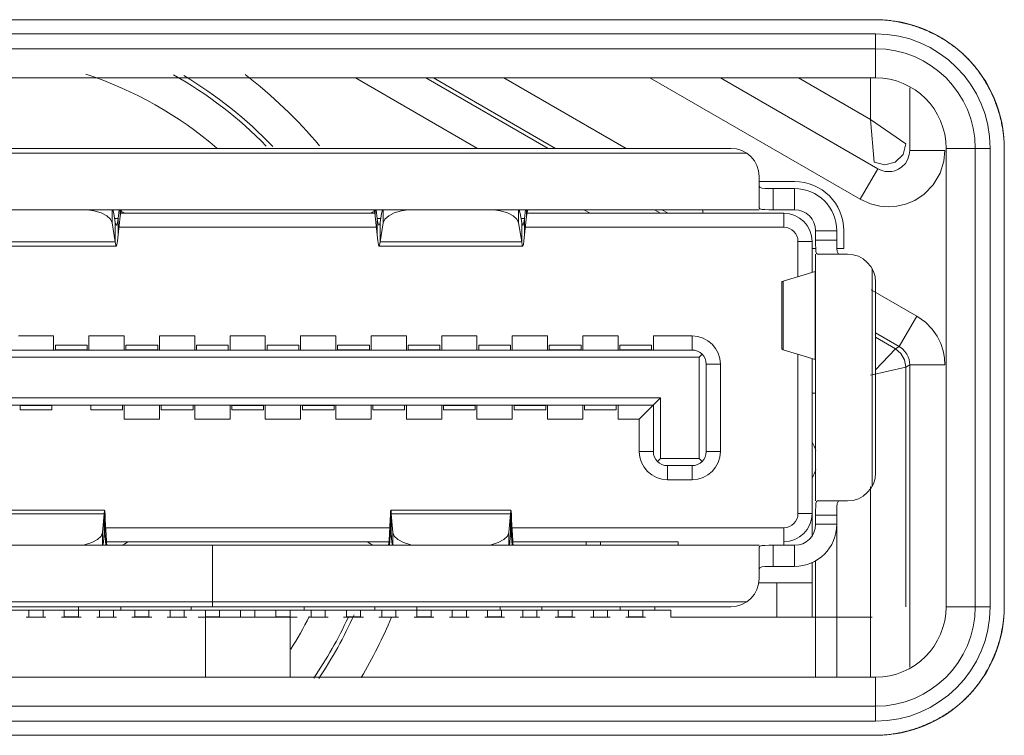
# Model space of a CAD drawing. Header units: millimetres. Extents: x 3925 to 5043, y -86 to 778.
# Tile 111 of 256: x 4340.08 to 4343.56, y -8.7 to -6.17. Entities that reach past the tile are written whole.
import ezdxf

# ---------------------------------------------------------------- set-up
doc = ezdxf.new("R2010")
doc.units = ezdxf.units.MM
doc.header["$LTSCALE"] = 46.255
for name, color, linetype in [('DISPLAY-PORTDXF_CONTINUOUS_LINE', 7, 'CONTINUOUS'), ('H30K-IO-LABEDXF_CONTINUOUS_LINE', 7, 'CONTINUOUS'), ('H30K-REAR-CODXF_CONTINUOUS_LINE', 7, 'CONTINUOUS'), ('H60-LSM-BASEDXF_CONTINUOUS_LINE', 7, 'CONTINUOUS'), ('LABEL-IO-H30DXF_CONTINUOUS_LINE', 7, 'CONTINUOUS')]:
    doc.layers.add(name, color=color, linetype=linetype)

msp = doc.modelspace()

# ---------------------------------------------------------------- linework, layer by layer
at = {"layer": 'DISPLAY-PORTDXF_CONTINUOUS_LINE', "color": 7, "linetype": 'Continuous', "lineweight": 0}
for p, q in [((4342.5963, -6.6239), (4339.2963, -6.6239)), ((4342.6529, -6.6414), (4339.2398, -6.6414)), ((4342.6963, -6.8351), (4342.6963, -6.7239)), ((4342.8213, -6.7414), (4342.6963, -6.7414)), ((4342.6986, -6.7614), (4342.6963, -6.756)), ((4342.7463, -6.7664), (4342.7463, -6.8414)), ((4342.8213, -6.7664), (4342.8213, -6.8414)), ((4342.6963, -6.8351), (4342.6987, -6.8384)), ((4342.6963, -6.8414), (4339.1963, -6.8414)), ((4340.4037, -6.8414), (4340.4037, -6.8878)), ((4340.4096, -6.8552), (4340.4058, -6.8414)), ((4340.4148, -6.8869), (4340.4096, -6.8552)), ((4340.4247, -6.8729), (4340.4125, -6.8729)), ((4340.4247, -6.8729), (4340.4222, -6.8878)), ((4340.4281, -6.8414), (4340.4247, -6.8729)), ((4340.4247, -6.9304), (4340.4318, -6.8648)), ((4340.4247, -6.8729), (4340.4247, -6.9304)), ((4340.4318, -6.8414), (4340.4318, -6.8648)), ((4340.4335, -6.8539), (4341.3342, -6.8539)), ((4341.3359, -6.8648), (4341.3359, -6.8414)), ((4341.3359, -6.8648), (4341.343, -6.9304)), ((4341.343, -6.8729), (4341.3396, -6.8414)), ((4341.3552, -6.8729), (4341.343, -6.8729)), ((4341.343, -6.9304), (4341.343, -6.8729)), ((4341.3581, -6.8552), (4341.3529, -6.8869)), ((4341.3619, -6.8414), (4341.3581, -6.8552)), ((4341.364, -6.8878), (4341.364, -6.8414)), ((4341.8437, -6.8414), (4341.8437, -6.8878)), ((4341.8496, -6.8552), (4341.8458, -6.8414)), ((4341.8548, -6.8869), (4341.8496, -6.8552)), ((4341.8647, -6.8729), (4341.8525, -6.8729)), ((4341.8647, -6.8729), (4341.8622, -6.8878)), ((4341.8681, -6.8414), (4341.8647, -6.8729)), ((4341.8647, -6.9304), (4341.8718, -6.8648)), ((4341.8647, -6.8729), (4341.8647, -6.9304)), ((4341.8718, -6.8414), (4341.8718, -6.8648)), ((4341.8735, -6.8539), (4342.7838, -6.8539)), ((4342.4963, -6.8414), (4342.4963, -6.8539)), ((4342.7838, -6.8539), (4342.7838, -6.9039)), ((4340.4037, -6.8878), (4340.4148, -6.9549)), ((4340.4148, -6.8869), (4340.4148, -6.9549)), ((4341.3402, -6.9039), (4340.4275, -6.9039)), ((4341.3491, -6.8963), (4341.348, -6.8954)), ((4341.3529, -6.9549), (4341.3529, -6.8869)), ((4341.3529, -6.9549), (4341.364, -6.8878)), ((4341.8437, -6.8878), (4341.8548, -6.9549)), ((4341.8548, -6.8869), (4341.8548, -6.9549)), ((4342.7838, -6.9039), (4341.8675, -6.9039)), ((4342.8963, -6.9164), (4342.9713, -6.9164)), ((4342.8964, -6.9645), (4342.8963, -6.9164)), ((4342.9713, -6.9164), (4342.9714, -6.965)), ((4342.9963, -6.9789), (4342.9963, -6.9164)), ((4340.4186, -6.9713), (4339.9091, -6.9713)), ((4339.9129, -6.9549), (4340.4148, -6.9549)), ((4341.8586, -6.9713), (4341.3491, -6.9713)), ((4341.3529, -6.9549), (4341.8548, -6.9549)), ((4342.8338, -6.9539), (4342.8838, -6.9539)), ((4342.8338, -7.0791), (4342.8338, -6.9539)), ((4342.8838, -6.9539), (4342.8838, -7.064)), ((4342.8963, -6.9489), (4342.9713, -6.9489)), ((4342.8838, -6.9789), (4342.8963, -6.9789)), ((4342.8963, -7.8739), (4342.8963, -6.9989)), ((4342.8994, -6.9966), (4342.9027, -6.9989)), ((4343.0088, -6.9989), (4342.9027, -6.9989)), ((4342.9713, -6.9789), (4342.9963, -6.9789)), ((4342.9818, -6.9989), (4342.9763, -6.9965)), ((4342.7816, -7.0948), (4342.8952, -7.0605)), ((4342.8952, -7.3723), (4342.8952, -7.0605)), ((4343.0963, -7.8223), (4343.0963, -7.0505)), ((4342.7766, -7.0973), (4342.7766, -7.3355)), ((4342.7816, -7.338), (4342.7816, -7.0948)), ((4343.1088, -7.0989), (4343.1088, -7.7739)), ((4340.0713, -7.2889), (4340.1963, -7.2889)), ((4340.1963, -7.3389), (4340.1963, -7.2889)), ((4340.3213, -7.2889), (4340.4463, -7.2889)), ((4340.3213, -7.2889), (4340.3213, -7.3378)), ((4340.4463, -7.3389), (4340.4463, -7.2889)), ((4340.5713, -7.2889), (4340.6963, -7.2889)), ((4340.5713, -7.2889), (4340.5713, -7.3378)), ((4340.6963, -7.3389), (4340.6963, -7.2889)), ((4340.8213, -7.2889), (4340.9463, -7.2889)), ((4340.8213, -7.2889), (4340.8213, -7.3389)), ((4340.9463, -7.3389), (4340.9463, -7.2889)), ((4341.0713, -7.2889), (4341.1963, -7.2889)), ((4341.0713, -7.2889), (4341.0713, -7.3389)), ((4341.1963, -7.3389), (4341.1963, -7.2889)), ((4341.3213, -7.2889), (4341.4463, -7.2889)), ((4341.3213, -7.2889), (4341.3213, -7.3378)), ((4341.4463, -7.3389), (4341.4463, -7.2889)), ((4341.5713, -7.2889), (4341.6963, -7.2889)), ((4341.5713, -7.2889), (4341.5713, -7.3378)), ((4341.6963, -7.3389), (4341.6963, -7.2889)), ((4341.8213, -7.2889), (4341.9463, -7.2889)), ((4341.8213, -7.2889), (4341.8213, -7.3389)), ((4341.9463, -7.3389), (4341.9463, -7.2889)), ((4342.0713, -7.2889), (4342.1963, -7.2889)), ((4342.0713, -7.2889), (4342.0713, -7.3378)), ((4342.1963, -7.3389), (4342.1963, -7.2889)), ((4342.3213, -7.2889), (4342.4588, -7.2889)), ((4342.3213, -7.2889), (4342.3213, -7.3378)), ((4342.4588, -7.3389), (4342.4588, -7.2889)), ((4340.3151, -7.3214), (4340.2026, -7.3214)), ((4340.2026, -7.3389), (4340.2026, -7.3214)), ((4340.3151, -7.3214), (4340.3151, -7.3389)), ((4340.5651, -7.3214), (4340.4526, -7.3214)), ((4340.4526, -7.3389), (4340.4526, -7.3214)), ((4340.5651, -7.3214), (4340.5651, -7.3389)), ((4340.7026, -7.3214), (4340.8151, -7.3214)), ((4340.7026, -7.3389), (4340.7026, -7.3214)), ((4340.8151, -7.3214), (4340.8151, -7.3389)), ((4340.9526, -7.3214), (4341.0651, -7.3214)), ((4340.9526, -7.3389), (4340.9526, -7.3214)), ((4341.0651, -7.3214), (4341.0651, -7.3389)), ((4341.3151, -7.3214), (4341.2026, -7.3214)), ((4341.2026, -7.3389), (4341.2026, -7.3214)), ((4341.3151, -7.3214), (4341.3151, -7.3389)), ((4341.5651, -7.3214), (4341.4526, -7.3214)), ((4341.4526, -7.3389), (4341.4526, -7.3214)), ((4341.5651, -7.3214), (4341.5651, -7.3389)), ((4341.7026, -7.3214), (4341.8151, -7.3214)), ((4341.7026, -7.3389), (4341.7026, -7.3214)), ((4341.8151, -7.3214), (4341.8151, -7.3389)), ((4342.0651, -7.3214), (4341.9526, -7.3214)), ((4341.9526, -7.3389), (4341.9526, -7.3214)), ((4342.0651, -7.3214), (4342.0651, -7.3389)), ((4342.3151, -7.3214), (4342.2026, -7.3214)), ((4342.2026, -7.3389), (4342.2026, -7.3214)), ((4342.3151, -7.3214), (4342.3151, -7.3389)), ((4339.5588, -7.3389), (4342.4588, -7.3389)), ((4340.3151, -7.3378), (4340.2026, -7.3378)), ((4340.5651, -7.3378), (4340.4526, -7.3378)), ((4341.3151, -7.3378), (4341.2026, -7.3378)), ((4341.5651, -7.3378), (4341.4526, -7.3378)), ((4342.0651, -7.3378), (4341.9526, -7.3378)), ((4342.3151, -7.3378), (4342.2026, -7.3378)), ((4342.4838, -7.3639), (4342.4942, -7.3536)), ((4342.8952, -7.3723), (4342.7816, -7.338)), ((4342.8338, -7.9189), (4342.8338, -7.3538)), ((4339.5338, -7.3639), (4342.4838, -7.3639)), ((4342.4838, -7.7239), (4342.4838, -7.3639)), ((4342.5088, -7.3889), (4342.5588, -7.3889)), ((4342.5088, -7.3889), (4342.5088, -7.6989)), ((4342.5588, -7.3889), (4342.5588, -7.6989)), ((4342.8838, -7.9969), (4342.8838, -7.3689)), ((4342.8838, -7.4914), (4342.8963, -7.4914)), ((4342.3463, -7.5089), (4339.6713, -7.5089)), ((4342.3213, -7.5339), (4339.6963, -7.5339)), ((4340.0776, -7.5514), (4340.0776, -7.5339)), ((4340.0776, -7.5351), (4340.1901, -7.5351)), ((4340.1901, -7.5514), (4340.1901, -7.5339)), ((4340.3276, -7.5514), (4340.3276, -7.5339)), ((4340.4401, -7.5339), (4340.4401, -7.5514)), ((4340.4463, -7.5339), (4340.4463, -7.5839)), ((4340.5713, -7.5839), (4340.5713, -7.5339)), ((4340.5776, -7.5514), (4340.5776, -7.5339)), ((4340.6901, -7.5339), (4340.6901, -7.5514)), ((4340.6963, -7.5339), (4340.6963, -7.5839)), ((4340.8213, -7.5839), (4340.8213, -7.5351)), ((4340.8276, -7.5514), (4340.8276, -7.5339)), ((4340.8276, -7.5351), (4340.9401, -7.5351)), ((4340.9401, -7.5339), (4340.9401, -7.5514)), ((4340.9463, -7.5339), (4340.9463, -7.5839)), ((4341.0713, -7.5839), (4341.0713, -7.5351)), ((4341.0776, -7.5514), (4341.0776, -7.5339)), ((4341.0776, -7.5351), (4341.1901, -7.5351)), ((4341.1901, -7.5514), (4341.1901, -7.5339)), ((4341.1963, -7.5339), (4341.1963, -7.5839)), ((4341.3213, -7.5839), (4341.3213, -7.5339)), ((4341.3276, -7.5514), (4341.3276, -7.5339)), ((4341.4401, -7.5339), (4341.4401, -7.5514)), ((4341.4463, -7.5339), (4341.4463, -7.5839)), ((4341.5713, -7.5839), (4341.5713, -7.5351)), ((4341.5776, -7.5514), (4341.5776, -7.5339)), ((4341.5776, -7.5351), (4341.6901, -7.5351)), ((4341.6901, -7.5514), (4341.6901, -7.5339)), ((4341.6963, -7.5339), (4341.6963, -7.5839)), ((4341.8213, -7.5839), (4341.8213, -7.5351)), ((4341.8276, -7.5514), (4341.8276, -7.5339)), ((4341.8276, -7.5351), (4341.9401, -7.5351)), ((4341.9401, -7.5339), (4341.9401, -7.5514)), ((4341.9463, -7.5339), (4341.9463, -7.5839)), ((4342.0713, -7.5839), (4342.0713, -7.5339)), ((4342.0776, -7.5514), (4342.0776, -7.5339)), ((4342.1901, -7.5339), (4342.1901, -7.5514)), ((4342.1963, -7.5339), (4342.1963, -7.5839)), ((4342.3463, -7.5089), (4342.2713, -7.5839)), ((4342.3213, -7.6989), (4342.3213, -7.5339)), ((4342.3463, -7.7239), (4342.3463, -7.5089)), ((4340.1901, -7.5514), (4340.0776, -7.5514)), ((4340.3276, -7.5514), (4340.4401, -7.5514)), ((4340.6901, -7.5514), (4340.5776, -7.5514)), ((4340.8276, -7.5514), (4340.9401, -7.5514)), ((4341.1901, -7.5514), (4341.0776, -7.5514)), ((4341.3276, -7.5514), (4341.4401, -7.5514)), ((4341.6901, -7.5514), (4341.5776, -7.5514)), ((4341.8276, -7.5514), (4341.9401, -7.5514)), ((4342.1901, -7.5514), (4342.0776, -7.5514)), ((4340.5713, -7.5839), (4340.4463, -7.5839)), ((4340.8213, -7.5839), (4340.6963, -7.5839)), ((4341.0713, -7.5839), (4340.9463, -7.5839)), ((4341.3213, -7.5839), (4341.1963, -7.5839)), ((4341.5713, -7.5839), (4341.4463, -7.5839)), ((4341.8213, -7.5839), (4341.6963, -7.5839)), ((4342.0713, -7.5839), (4341.9463, -7.5839)), ((4342.2713, -7.5839), (4342.1963, -7.5839)), ((4342.2713, -7.6989), (4342.2713, -7.5839)), ((4342.3213, -7.6989), (4342.2713, -7.6989)), ((4342.5088, -7.6989), (4342.5588, -7.6989)), ((4342.336, -7.7343), (4342.3463, -7.7239)), ((4342.3463, -7.7239), (4342.4838, -7.7239)), ((4342.4838, -7.7239), (4342.4942, -7.7343)), ((4342.4588, -7.7489), (4342.3713, -7.7489)), ((4342.3713, -7.7489), (4342.3713, -7.7989)), ((4342.4588, -7.7489), (4342.4588, -7.7989)), ((4342.4588, -7.7989), (4342.3713, -7.7989)), ((4342.9027, -7.8739), (4342.8994, -7.8763)), ((4342.9027, -7.8739), (4343.0088, -7.8739)), ((4342.9818, -7.8739), (4342.9763, -7.8763)), ((4339.951, -7.9062), (4340.3767, -7.9062)), ((4341.391, -7.9062), (4341.8167, -7.9062)), ((4342.8338, -7.9189), (4342.8838, -7.9189)), ((4339.9525, -7.9203), (4340.3752, -7.9203)), ((4340.3752, -7.9203), (4340.3698, -7.9855)), ((4340.3752, -7.9203), (4340.3752, -7.9883)), ((4340.383, -8.0139), (4340.3791, -7.9413)), ((4340.3791, -7.9413), (4340.3791, -7.9883)), ((4341.3886, -7.9413), (4341.3847, -8.0139)), ((4341.3886, -7.9883), (4341.3886, -7.9413)), ((4341.3925, -7.9203), (4341.8152, -7.9203)), ((4341.3979, -7.9855), (4341.3925, -7.9203)), ((4341.3925, -7.9203), (4341.3925, -7.9883)), ((4341.8152, -7.9203), (4341.8098, -7.9855)), ((4341.8152, -7.9883), (4341.8152, -7.9203)), ((4341.823, -8.0139), (4341.8191, -7.9413)), ((4341.8191, -7.9883), (4341.8191, -7.9413)), ((4342.8963, -7.9239), (4342.9713, -7.9239)), ((4340.3698, -7.9855), (4340.3698, -8.0314)), ((4340.3725, -8.02), (4340.3752, -7.9883)), ((4340.3781, -7.9876), (4340.3791, -7.9988)), ((4341.3871, -7.9689), (4340.3806, -7.9689)), ((4341.3886, -7.9988), (4341.3896, -7.9876)), ((4341.3925, -7.9883), (4341.3951, -8.02)), ((4341.3979, -8.0314), (4341.3979, -7.9855)), ((4341.8098, -7.9855), (4341.8098, -8.0314)), ((4341.8125, -8.02), (4341.8152, -7.9883)), ((4341.8181, -7.9876), (4341.8191, -7.9988)), ((4342.7838, -7.9689), (4341.8206, -7.9689)), ((4342.7838, -8.0314), (4342.7838, -7.9689)), ((4342.8963, -7.9564), (4342.9713, -7.9564)), ((4340.371, -8.0314), (4340.3725, -8.02)), ((4340.3743, -7.9988), (4340.3791, -7.9988)), ((4340.3791, -7.9988), (4340.3809, -8.0314)), ((4340.383, -8.0139), (4340.383, -8.0314)), ((4341.3847, -8.0189), (4340.383, -8.0189)), ((4341.3847, -8.0139), (4341.3847, -8.0314)), ((4341.3868, -8.0314), (4341.3886, -7.9988)), ((4341.3886, -7.9988), (4341.3934, -7.9988)), ((4341.3967, -8.0314), (4341.3951, -8.02)), ((4341.811, -8.0314), (4341.8125, -8.02)), ((4341.8143, -7.9988), (4341.8191, -7.9988)), ((4341.8191, -7.9988), (4341.8209, -8.0314)), ((4341.823, -8.0314), (4341.823, -8.0139)), ((4342.4088, -8.0189), (4341.823, -8.0189)), ((4342.0838, -8.0314), (4342.0838, -8.0189)), ((4342.1338, -8.0314), (4342.1338, -8.0189)), ((4342.4088, -8.0189), (4342.4088, -8.0314)), ((4339.3838, -8.0314), (4342.6963, -8.0314)), ((4340.7588, -8.2489), (4340.7588, -8.0314)), ((4342.6987, -8.0345), (4342.6963, -8.0378)), ((4342.6963, -8.1489), (4342.6963, -8.0378)), ((4342.7307, -8.0314), (4342.8213, -8.0314)), ((4342.7463, -8.1064), (4342.7463, -8.0314)), ((4342.8213, -8.0314), (4342.8213, -8.1064)), ((4342.8838, -8.2864), (4342.8838, -8.0915)), ((4342.8963, -8.4989), (4342.8963, -8.0863)), ((4342.6987, -8.1114), (4342.6963, -8.1169)), ((4342.8213, -8.1064), (4342.7306, -8.1064)), ((4342.8838, -8.1639), (4342.6946, -8.1639)), ((4342.7588, -8.2864), (4342.7588, -8.1639)), ((4339.4273, -8.2314), (4342.6529, -8.2314)), ((4339.3838, -8.2614), (4342.3838, -8.2614)), ((4339.4838, -8.2489), (4342.5963, -8.2489)), ((4340.1088, -8.2614), (4340.1088, -8.2866)), ((4340.1588, -8.2866), (4340.1588, -8.2614)), ((4340.2338, -8.2614), (4340.2338, -8.2854)), ((4340.2838, -8.2854), (4340.2838, -8.2489)), ((4340.3588, -8.2614), (4340.3588, -8.2866)), ((4340.4088, -8.2866), (4340.4088, -8.2614)), ((4340.4338, -8.2489), (4340.4338, -8.2614)), ((4340.4838, -8.2614), (4340.4838, -8.2854)), ((4340.5338, -8.2854), (4340.5338, -8.2614)), ((4340.6088, -8.2614), (4340.6088, -8.2866)), ((4340.6588, -8.2866), (4340.6588, -8.2614)), ((4340.6838, -8.2489), (4340.6838, -8.2614)), ((4340.7338, -8.2614), (4340.7338, -8.2854)), ((4340.7838, -8.2854), (4340.7838, -8.2614)), ((4340.8588, -8.2614), (4340.8588, -8.2864)), ((4340.9088, -8.2864), (4340.9088, -8.2614)), ((4340.9838, -8.2614), (4340.9838, -8.2854)), ((4341.0338, -8.2854), (4341.0338, -8.2614)), ((4341.0838, -8.2489), (4341.0838, -8.2614)), ((4341.1088, -8.2614), (4341.1088, -8.2866)), ((4341.1588, -8.2866), (4341.1588, -8.2614)), ((4341.2338, -8.2614), (4341.2338, -8.2854)), ((4341.2838, -8.2854), (4341.2838, -8.2614)), ((4341.3338, -8.2489), (4341.3338, -8.2614)), ((4341.3588, -8.2614), (4341.3588, -8.2866)), ((4341.4088, -8.2866), (4341.4088, -8.2614)), ((4341.4838, -8.2489), (4341.4838, -8.2854)), ((4341.5338, -8.2854), (4341.5338, -8.2614)), ((4341.6088, -8.2614), (4341.6088, -8.2866)), ((4341.6588, -8.2866), (4341.6588, -8.2614)), ((4341.7338, -8.2614), (4341.7338, -8.2854)), ((4341.7788, -8.2489), (4341.7788, -8.2614)), ((4341.7838, -8.2854), (4341.7838, -8.2614)), ((4341.8588, -8.2614), (4341.8588, -8.2866)), ((4341.9088, -8.2866), (4341.9088, -8.2614)), ((4341.9265, -8.2489), (4341.9265, -8.2614)), ((4341.9838, -8.2614), (4341.9838, -8.2854)), ((4342.0338, -8.2854), (4342.0338, -8.2614)), ((4342.1088, -8.2614), (4342.1088, -8.2866)), ((4342.1588, -8.2866), (4342.1588, -8.2614)), ((4342.2034, -8.2489), (4342.2034, -8.2614)), ((4342.2338, -8.2614), (4342.2338, -8.2854)), ((4342.2838, -8.2854), (4342.2838, -8.2614)), ((4342.3265, -8.2489), (4342.3265, -8.2614)), ((4342.3838, -8.2864), (4342.3838, -8.2614)), ((4340.0988, -8.2866), (4340.1688, -8.2866)), ((4340.2938, -8.2866), (4340.2238, -8.2866)), ((4340.2838, -8.2854), (4340.2338, -8.2854)), ((4340.3488, -8.2866), (4340.4188, -8.2866)), ((4340.5438, -8.2866), (4340.4738, -8.2866)), ((4340.5338, -8.2854), (4340.4838, -8.2854)), ((4340.5988, -8.2866), (4340.6688, -8.2866)), ((4341.0588, -8.2864), (4340.7088, -8.2864)), ((4340.7338, -8.2866), (4340.7238, -8.2866)), ((4340.7838, -8.2854), (4340.7338, -8.2854)), ((4340.7338, -8.4989), (4340.7338, -8.2864)), ((4341.0338, -8.2854), (4340.9838, -8.2854)), ((4341.0338, -8.2864), (4341.0338, -8.4989)), ((4341.0438, -8.2866), (4341.0338, -8.2866)), ((4341.0988, -8.2866), (4341.1688, -8.2866)), ((4341.2938, -8.2866), (4341.2238, -8.2866)), ((4341.2838, -8.2854), (4341.2338, -8.2854)), ((4341.3488, -8.2866), (4341.4188, -8.2866)), ((4341.5438, -8.2866), (4341.4738, -8.2866)), ((4341.5338, -8.2854), (4341.4838, -8.2854)), ((4341.5988, -8.2866), (4341.6688, -8.2866)), ((4341.7938, -8.2866), (4341.7238, -8.2866)), ((4341.7838, -8.2854), (4341.7338, -8.2854)), ((4341.8488, -8.2866), (4341.9188, -8.2866)), ((4342.0438, -8.2866), (4341.9738, -8.2866)), ((4342.0338, -8.2854), (4341.9838, -8.2854)), ((4342.0988, -8.2866), (4342.1688, -8.2866)), ((4342.2938, -8.2866), (4342.2238, -8.2866)), ((4342.2838, -8.2854), (4342.2338, -8.2854)), ((4342.3838, -8.2864), (4342.8838, -8.2864)), ((4343.0963, -8.2864), (4342.8838, -8.2864))]:
    msp.add_line(p, q, dxfattribs=at)
for points in [[(4342.8213, -6.7664), (4342.7302, -6.7664), (4342.7162, -6.766), (4342.7053, -6.7646), (4342.6986, -6.7614)], [(4340.3165, -6.8414), (4340.339, -6.8452), (4340.3643, -6.8529), (4340.3842, -6.863), (4340.3977, -6.8749), (4340.4037, -6.8878)], [(4340.4318, -6.8648), (4340.4338, -6.8521), (4340.4358, -6.8441), (4340.4378, -6.8414)], [(4341.3359, -6.8648), (4341.3339, -6.8521), (4341.3319, -6.8441), (4341.3299, -6.8414)], [(4341.348, -6.8954), (4341.3455, -6.8878), (4341.343, -6.8729)], [(4341.364, -6.8878), (4341.37, -6.8749), (4341.3835, -6.863), (4341.4034, -6.8529), (4341.4286, -6.8452), (4341.4512, -6.8414)], [(4341.7565, -6.8414), (4341.779, -6.8452), (4341.8043, -6.8529), (4341.8242, -6.863), (4341.8377, -6.8749), (4341.8437, -6.8878)], [(4341.8718, -6.8648), (4341.8738, -6.8521), (4341.8758, -6.8441), (4341.8778, -6.8414)], [(4342.6987, -6.8384), (4342.7058, -6.8403), (4342.7167, -6.8412), (4342.7308, -6.8414), (4342.8213, -6.8414)], [(4340.4186, -6.8963), (4340.4173, -6.8951), (4340.4148, -6.8869)], [(4340.4222, -6.8878), (4340.4197, -6.8954), (4340.4186, -6.8963)], [(4341.3529, -6.8869), (4341.3504, -6.8951), (4341.3491, -6.8963)], [(4341.8586, -6.8963), (4341.8573, -6.8951), (4341.8548, -6.8869)], [(4341.8622, -6.8878), (4341.8597, -6.8954), (4341.8586, -6.8963)], [(4340.4186, -6.9713), (4340.4207, -6.9661), (4340.4227, -6.9522), (4340.4247, -6.9304)], [(4341.343, -6.9304), (4341.345, -6.9522), (4341.347, -6.9661), (4341.3491, -6.9713)], [(4341.8586, -6.9713), (4341.8607, -6.9661), (4341.8627, -6.9522), (4341.8647, -6.9304)], [(4340.4148, -6.9549), (4340.4168, -6.9675), (4340.4186, -6.9713)], [(4341.3491, -6.9713), (4341.3509, -6.9675), (4341.3529, -6.9549)], [(4341.8548, -6.9549), (4341.8568, -6.9675), (4341.8586, -6.9713)], [(4342.8964, -6.9645), (4342.8966, -6.9786), (4342.8974, -6.9895), (4342.8994, -6.9966)], [(4342.9763, -6.9965), (4342.9732, -6.9898), (4342.9717, -6.9789), (4342.9714, -6.965)], [(4342.7766, -7.0973), (4342.7772, -7.0965), (4342.7816, -7.0948)], [(4342.7816, -7.338), (4342.7772, -7.3363), (4342.7766, -7.3355)], [(4342.8994, -7.8763), (4342.8974, -7.8833), (4342.8966, -7.8943), (4342.8964, -7.9083), (4342.8963, -7.9564)], [(4342.9763, -7.8763), (4342.9731, -7.8832), (4342.9717, -7.8942), (4342.9714, -7.9083), (4342.9713, -8.4989)], [(4340.3767, -7.9062), (4340.3759, -7.9095), (4340.3752, -7.9203)], [(4340.3791, -7.9413), (4340.3783, -7.9226), (4340.3775, -7.9107), (4340.3767, -7.9062)], [(4341.391, -7.9062), (4341.3902, -7.9107), (4341.3894, -7.9226), (4341.3886, -7.9413)], [(4341.3925, -7.9203), (4341.3917, -7.9095), (4341.391, -7.9062)], [(4341.8167, -7.9062), (4341.8159, -7.9095), (4341.8152, -7.9203)], [(4341.8191, -7.9413), (4341.8183, -7.9226), (4341.8175, -7.9107), (4341.8167, -7.9062)], [(4340.3698, -7.9855), (4340.3646, -7.9989), (4340.3516, -8.0112), (4340.3317, -8.0217), (4340.3061, -8.0297), (4340.2963, -8.0314)], [(4340.3752, -7.9883), (4340.3761, -7.9821), (4340.3767, -7.9812)], [(4340.3767, -7.9812), (4340.3771, -7.9819), (4340.3781, -7.9876)], [(4341.3896, -7.9876), (4341.3906, -7.9819), (4341.391, -7.9812)], [(4341.391, -7.9812), (4341.3915, -7.9821), (4341.3925, -7.9883)], [(4341.4714, -8.0314), (4341.4615, -8.0297), (4341.436, -8.0217), (4341.4161, -8.0112), (4341.4031, -7.9989), (4341.3979, -7.9855)], [(4341.8098, -7.9855), (4341.8046, -7.9989), (4341.7916, -8.0112), (4341.7717, -8.0217), (4341.7461, -8.0297), (4341.7363, -8.0314)], [(4341.8152, -7.9883), (4341.8161, -7.9821), (4341.8167, -7.9812)], [(4341.8167, -7.9812), (4341.8171, -7.9819), (4341.8181, -7.9876)], [(4340.3854, -8.0314), (4340.3846, -8.0294), (4340.3838, -8.0234), (4340.383, -8.0139)], [(4341.3823, -8.0314), (4341.3831, -8.0294), (4341.3839, -8.0234), (4341.3847, -8.0139)], [(4341.823, -8.0139), (4341.8238, -8.0234), (4341.8246, -8.0294), (4341.8254, -8.0314)], [(4342.7307, -8.0314), (4342.7167, -8.0317), (4342.7057, -8.0325), (4342.6987, -8.0345)], [(4342.7306, -8.1064), (4342.7165, -8.1068), (4342.7055, -8.1082), (4342.6987, -8.1114)]]:
    msp.add_lwpolyline(points, dxfattribs=at)
for centre, radius, start, end in [((4342.5963, -6.7239), 0.1, 0, 90), ((4342.8213, -6.9164), 0.175, 0, 90), ((4342.8213, -6.9164), 0.15, 0, 90), ((4340.3838, -6.9614), 0.125, 59.3166, 65.7394), ((4341.3838, -6.9614), 0.125, 114.2606, 120.6834), ((4342.7838, -6.9539), 0.1, 0, 90), ((4342.8213, -6.9164), 0.075, 0, 90), ((4342.7838, -6.9539), 0.05, 0, 90), ((4343.0088, -7.0989), 0.1, 0, 90), ((4342.4588, -7.3889), 0.1, 0, 90), ((4342.4588, -7.3889), 0.05, 0, 90), ((4342.7763, -7.7289), 0.125, 15.4559, 30.6834), ((4342.3713, -7.6989), 0.1, 180, 270), ((4342.3713, -7.6989), 0.05, 180, 270), ((4342.4588, -7.6989), 0.1, 270, 0), ((4342.4588, -7.6989), 0.05, 270, 0), ((4342.7763, -7.7289), 0.125, 329.3166, 344.5441), ((4343.0088, -7.7739), 0.1, 270, 0), ((4342.7838, -7.9189), 0.1, 270, 0), ((4342.7838, -7.9189), 0.05, 270, 0), ((4342.8213, -7.9564), 0.15, 270, 0), ((4342.8213, -7.9564), 0.075, 270, 0), ((4340.3838, -7.9189), 0.125, 295.8419, 306.8699), ((4341.3838, -7.9189), 0.125, 233.1301, 244.1581), ((4342.5963, -8.1489), 0.1, 270, 0)]:
    msp.add_arc(centre, radius, start, end, dxfattribs=at)
at = {"layer": 'H30K-IO-LABEDXF_CONTINUOUS_LINE', "color": 7, "linetype": 'Continuous', "lineweight": 0}
for p, q in [((4338.6588, -6.1677), (4343.1088, -6.1677)), ((4343.2034, -6.1785), (4343.2187, -6.1822)), ((4343.5502, -6.5129), (4343.5544, -6.5304)), ((4343.5649, -6.6238), (4343.5649, -8.2488)), ((4343.1088, -8.7049), (4339.2007, -8.7049))]:
    msp.add_line(p, q, dxfattribs=at)
for points in [[(4343.1088, -6.1677), (4343.114, -6.1678), (4343.1192, -6.1679), (4343.1245, -6.168), (4343.1297, -6.1683), (4343.135, -6.1686), (4343.1402, -6.169), (4343.1455, -6.1694), (4343.1508, -6.1699), (4343.156, -6.1705), (4343.1613, -6.1711), (4343.1666, -6.1718), (4343.1718, -6.1726), (4343.1771, -6.1734), (4343.1824, -6.1743), (4343.1876, -6.1752), (4343.1929, -6.1763), (4343.1981, -6.1773), (4343.2034, -6.1785)], [(4343.2187, -6.1822), (4343.2239, -6.1836), (4343.229, -6.185), (4343.2342, -6.1865), (4343.2393, -6.188), (4343.2444, -6.1896), (4343.2495, -6.1913), (4343.2546, -6.193), (4343.2597, -6.1948), (4343.2648, -6.1966), (4343.2698, -6.1985), (4343.2748, -6.2004), (4343.2798, -6.2024), (4343.2848, -6.2045), (4343.2897, -6.2066), (4343.2947, -6.2088)], [(4343.2947, -6.2088), (4343.2974, -6.21), (4343.3002, -6.2113), (4343.303, -6.2126), (4343.3058, -6.2139), (4343.3085, -6.2152), (4343.3113, -6.2166), (4343.314, -6.2179), (4343.3168, -6.2193)], [(4343.3168, -6.2193), (4343.3217, -6.2218), (4343.3265, -6.2244), (4343.3313, -6.227), (4343.3361, -6.2297), (4343.3409, -6.2324), (4343.3456, -6.2352), (4343.3503, -6.238), (4343.3549, -6.2409), (4343.3595, -6.2438), (4343.3641, -6.2468), (4343.3686, -6.2498), (4343.3731, -6.2529), (4343.3776, -6.256), (4343.3819, -6.2592), (4343.3863, -6.2624), (4343.3906, -6.2657)], [(4343.3906, -6.2657), (4343.3937, -6.2681), (4343.3967, -6.2705), (4343.3998, -6.2729), (4343.4028, -6.2754), (4343.4057, -6.2779), (4343.4087, -6.2804), (4343.4116, -6.2829), (4343.4145, -6.2855), (4343.4174, -6.2881), (4343.4202, -6.2907), (4343.423, -6.2933), (4343.4258, -6.296), (4343.4285, -6.2986), (4343.4313, -6.3013)], [(4343.4313, -6.3013), (4343.4339, -6.304), (4343.4365, -6.3066), (4343.439, -6.3093), (4343.4416, -6.312), (4343.4441, -6.3148), (4343.4466, -6.3175), (4343.4491, -6.3203), (4343.4515, -6.3231), (4343.4539, -6.326), (4343.4563, -6.3288), (4343.4587, -6.3317), (4343.4611, -6.3346), (4343.4634, -6.3376)], [(4343.4634, -6.3376), (4343.4668, -6.3418), (4343.47, -6.3461), (4343.4732, -6.3504), (4343.4764, -6.3548), (4343.4795, -6.3592), (4343.4826, -6.3637), (4343.4856, -6.3682), (4343.4886, -6.3728), (4343.4915, -6.3774), (4343.4944, -6.382), (4343.4972, -6.3866), (4343.5, -6.3914), (4343.5027, -6.3961), (4343.5054, -6.4009), (4343.508, -6.4057), (4343.5106, -6.4105), (4343.5131, -6.4154)], [(4343.5131, -6.4154), (4343.5144, -6.418), (4343.5157, -6.4206), (4343.517, -6.4232), (4343.5182, -6.4258), (4343.5195, -6.4284), (4343.5207, -6.431), (4343.5219, -6.4336), (4343.5231, -6.4363), (4343.5243, -6.4389)], [(4343.5243, -6.4389), (4343.5264, -6.4437), (4343.5284, -6.4485), (4343.5304, -6.4534), (4343.5323, -6.4582), (4343.5342, -6.4631), (4343.5361, -6.468), (4343.5378, -6.473), (4343.5396, -6.4779), (4343.5412, -6.4828), (4343.5429, -6.4878), (4343.5444, -6.4928), (4343.5459, -6.4978), (4343.5474, -6.5028), (4343.5488, -6.5078), (4343.5502, -6.5129)], [(4343.5544, -6.5304), (4343.5555, -6.5355), (4343.5565, -6.5407), (4343.5575, -6.5459), (4343.5585, -6.5511), (4343.5593, -6.5563), (4343.5601, -6.5615), (4343.5609, -6.5667), (4343.5616, -6.5719), (4343.5622, -6.5771), (4343.5628, -6.5823), (4343.5632, -6.5875), (4343.5637, -6.5927), (4343.564, -6.5979), (4343.5643, -6.6031), (4343.5646, -6.6083), (4343.5647, -6.6135), (4343.5648, -6.6187), (4343.5649, -6.6238)], [(4343.5649, -8.2488), (4343.5648, -8.254), (4343.5647, -8.2591), (4343.5646, -8.2643), (4343.5643, -8.2695), (4343.564, -8.2746), (4343.5637, -8.2798), (4343.5633, -8.285), (4343.5628, -8.2902), (4343.5622, -8.2954), (4343.5616, -8.3006), (4343.5609, -8.3058), (4343.5602, -8.311), (4343.5594, -8.3162), (4343.5585, -8.3214), (4343.5576, -8.3266), (4343.5566, -8.3317), (4343.5555, -8.3369), (4343.5544, -8.3421)], [(4343.55, -8.3605), (4343.5486, -8.3654), (4343.5473, -8.3704), (4343.5458, -8.3753), (4343.5443, -8.3802), (4343.5428, -8.3851), (4343.5412, -8.3899), (4343.5395, -8.3948), (4343.5379, -8.3997), (4343.5361, -8.4045), (4343.5343, -8.4093), (4343.5325, -8.4141), (4343.5306, -8.4189), (4343.5286, -8.4236), (4343.5266, -8.4283), (4343.5246, -8.4331)], [(4343.5544, -8.3421), (4343.5539, -8.3444), (4343.5534, -8.3467), (4343.5528, -8.349), (4343.5523, -8.3513), (4343.5517, -8.3536), (4343.5511, -8.3559), (4343.5506, -8.3582), (4343.55, -8.3605)], [(4343.5246, -8.4331), (4343.5233, -8.4359), (4343.522, -8.4387), (4343.5207, -8.4415), (4343.5194, -8.4443), (4343.5181, -8.4471), (4343.5167, -8.4499), (4343.5154, -8.4527), (4343.514, -8.4555), (4343.5126, -8.4583)], [(4343.5126, -8.4583), (4343.5101, -8.4629), (4343.5077, -8.4676), (4343.5051, -8.4723), (4343.5026, -8.4769), (4343.4999, -8.4814), (4343.4972, -8.486), (4343.4945, -8.4905), (4343.4918, -8.4949), (4343.4889, -8.4994), (4343.4861, -8.5038), (4343.4832, -8.5081), (4343.4802, -8.5125), (4343.4772, -8.5167), (4343.4741, -8.521), (4343.4711, -8.5252), (4343.4679, -8.5293)], [(4343.4679, -8.5293), (4343.4655, -8.5325), (4343.463, -8.5357), (4343.4605, -8.5388), (4343.4579, -8.5419), (4343.4554, -8.545), (4343.4528, -8.548), (4343.4502, -8.551), (4343.4476, -8.554), (4343.4449, -8.557), (4343.4422, -8.5599), (4343.4395, -8.5628), (4343.4368, -8.5657), (4343.434, -8.5685), (4343.4313, -8.5713)], [(4343.4313, -8.5713), (4343.4287, -8.5739), (4343.4261, -8.5764), (4343.4235, -8.5789), (4343.4209, -8.5814), (4343.4182, -8.5838), (4343.4155, -8.5863), (4343.4128, -8.5887), (4343.41, -8.5911), (4343.4073, -8.5935), (4343.4045, -8.5958), (4343.4017, -8.5982), (4343.3988, -8.6005), (4343.396, -8.6028)], [(4343.396, -8.6028), (4343.3917, -8.6061), (4343.3875, -8.6094), (4343.3831, -8.6126), (4343.3788, -8.6158), (4343.3744, -8.6189), (4343.3699, -8.622), (4343.3654, -8.625), (4343.3609, -8.628), (4343.3563, -8.6309), (4343.3517, -8.6338), (4343.347, -8.6366), (4343.3423, -8.6394), (4343.3376, -8.6421), (4343.3328, -8.6448), (4343.328, -8.6475), (4343.3232, -8.65), (4343.3183, -8.6525)], [(4343.3183, -8.6525), (4343.3155, -8.654), (4343.3127, -8.6554), (4343.3099, -8.6568), (4343.3071, -8.6581), (4343.3042, -8.6595), (4343.3014, -8.6608), (4343.2985, -8.6621), (4343.2956, -8.6634), (4343.2928, -8.6647)], [(4343.2928, -8.6647), (4343.2881, -8.6667), (4343.2834, -8.6687), (4343.2787, -8.6706), (4343.2739, -8.6725), (4343.2692, -8.6744), (4343.2644, -8.6761), (4343.2596, -8.6779), (4343.2548, -8.6796), (4343.25, -8.6812), (4343.2452, -8.6828), (4343.2403, -8.6843), (4343.2355, -8.6858), (4343.2306, -8.6872), (4343.2257, -8.6886), (4343.2208, -8.6899)], [(4343.2017, -8.6945), (4343.1965, -8.6956), (4343.1914, -8.6967), (4343.1862, -8.6976), (4343.181, -8.6986), (4343.1759, -8.6994), (4343.1707, -8.7002), (4343.1655, -8.701), (4343.1603, -8.7016), (4343.1552, -8.7023), (4343.15, -8.7028), (4343.1448, -8.7033), (4343.1397, -8.7037), (4343.1345, -8.7041), (4343.1294, -8.7044), (4343.1242, -8.7046), (4343.1191, -8.7048), (4343.1139, -8.7049), (4343.1088, -8.7049)], [(4343.2208, -8.6899), (4343.2184, -8.6905), (4343.216, -8.6911), (4343.2136, -8.6917), (4343.2113, -8.6923), (4343.2089, -8.6929), (4343.2065, -8.6934), (4343.2041, -8.694), (4343.2017, -8.6945)]]:
    msp.add_lwpolyline(points, dxfattribs=at)
at = {"layer": 'H30K-REAR-CODXF_CONTINUOUS_LINE', "color": 7, "linetype": 'Continuous', "lineweight": 0}
for p, q in [((4338.6588, -6.2178), (4343.1088, -6.2178)), ((4343.1088, -6.2178), (4343.1088, -6.3739)), ((4338.6588, -6.2709), (4343.1088, -6.2709)), ((4338.6588, -6.3739), (4343.1088, -6.3739)), ((4343.5149, -6.6239), (4343.3588, -6.6239)), ((4343.3588, -6.6239), (4343.3588, -8.2489)), ((4343.4619, -6.6239), (4343.4619, -8.2489)), ((4343.5149, -6.6239), (4343.5149, -8.2489)), ((4343.5149, -8.2489), (4343.3588, -8.2489)), ((4343.1088, -8.4989), (4339.2008, -8.4989)), ((4343.1088, -8.655), (4343.1088, -8.4989)), ((4343.1088, -8.6019), (4339.2008, -8.6019)), ((4343.1088, -8.655), (4339.2008, -8.655))]:
    msp.add_line(p, q, dxfattribs=at)
for centre, radius, start, end in [((4343.1088, -6.6239), 0.4061, 0, 90), ((4343.1088, -6.6239), 0.353, 0, 90), ((4343.1088, -6.6239), 0.25, 0, 90), ((4343.1088, -8.2489), 0.4061, 270, 0), ((4343.1088, -8.2489), 0.353, 270, 0), ((4343.1088, -8.2489), 0.25, 270, 0)]:
    msp.add_arc(centre, radius, start, end, dxfattribs=at)
at = {"layer": 'H60-LSM-BASEDXF_CONTINUOUS_LINE', "color": 7, "linetype": 'Continuous', "lineweight": 0}
for p, q in [((4341.2655, -6.3739), (4341.6985, -6.6239)), ((4341.5153, -6.3739), (4341.9483, -6.6239)), ((4341.9751, -6.6239), (4341.5421, -6.3739)), ((4342.225, -6.6239), (4341.792, -6.3739)), ((4343.0547, -6.8044), (4342.3091, -6.3739)), ((4343.1172, -6.6962), (4342.559, -6.3739)), ((4343.0913, -6.5215), (4342.8356, -6.3739)), ((4343.0913, -6.3739), (4343.0913, -6.5215)), ((4343.2296, -6.4097), (4343.2296, -6.6313)), ((4343.2162, -6.6081), (4343.0913, -6.5215)), ((4343.0913, -6.5215), (4343.1038, -6.673)), ((4343.3546, -6.6313), (4343.2296, -6.6313)), ((4343.0547, -6.8044), (4343.1172, -6.6962)), ((4342.0752, -6.8414), (4342.0969, -6.8539)), ((4342.3251, -6.8414), (4342.3467, -6.8539)), ((4342.3735, -6.8539), (4342.3519, -6.8414)), ((4343.2546, -7.2184), (4343.0936, -7.1254)), ((4343.1922, -7.3266), (4343.2546, -7.2184)), ((4343.1922, -7.3266), (4343.1088, -7.2785)), ((4343.1088, -7.2939), (4343.1788, -7.3343)), ((4343.1922, -7.3266), (4343.1788, -7.3343)), ((4343.1788, -7.3343), (4343.1088, -7.4093)), ((4343.2296, -7.3915), (4343.2162, -7.3992)), ((4343.2296, -7.3915), (4343.3546, -7.3915)), ((4343.2296, -8.4631), (4343.2296, -7.3915)), ((4343.0913, -7.4281), (4343.2162, -7.3992)), ((4343.2162, -7.3992), (4343.2162, -8.2489)), ((4343.0913, -7.8223), (4343.0913, -8.4989))]:
    msp.add_line(p, q, dxfattribs=at)
for points in [[(4343.1038, -6.673), (4343.1412, -6.6829), (4343.1787, -6.6729), (4343.2061, -6.6455), (4343.2162, -6.6081)], [(4343.3546, -6.6313), (4343.3508, -6.6698), (4343.3376, -6.7119), (4343.313, -6.7534), (4343.2813, -6.7861), (4343.2475, -6.8084), (4343.2149, -6.822), (4343.1841, -6.8291), (4343.1541, -6.8312), (4343.1235, -6.8288), (4343.0907, -6.8206), (4343.0547, -6.8044)], [(4343.2234, -6.6617), (4343.2142, -6.6773), (4343.2023, -6.6896), (4343.1897, -6.698), (4343.1774, -6.7031), (4343.1658, -6.7057), (4343.1546, -6.7065), (4343.1431, -6.7055), (4343.1307, -6.7024), (4343.1172, -6.6962)], [(4343.2296, -6.6313), (4343.2283, -6.6458), (4343.2234, -6.6617)], [(4343.3546, -7.3915), (4343.353, -7.3663), (4343.3482, -7.3413), (4343.3397, -7.3159), (4343.327, -7.2903), (4343.3092, -7.2647), (4343.2853, -7.2402), (4343.2546, -7.2184)], [(4343.2296, -7.3915), (4343.229, -7.382), (4343.2273, -7.3726), (4343.2241, -7.3631), (4343.2193, -7.3535), (4343.2127, -7.3439), (4343.2037, -7.3347), (4343.1922, -7.3266)], [(4343.2162, -7.3992), (4343.2117, -7.3736), (4343.1987, -7.351), (4343.1788, -7.3343)]]:
    msp.add_lwpolyline(points, dxfattribs=at)
for radius, start, end in [(1.3684, 49.3616, 71.8262), (1.4934, 44.448, 60.4019), (1.5088, 43.7818, 59.1567), (1.6337, 39.8217, 52.6658), (1.3684, 327.3828, 332.9287), (1.4934, 325.7396, 335.1942), (1.5088, 326.0542, 335.8968), (1.6337, 329.1308, 337.5084)]:
    msp.add_arc((4339.8838, -7.6614), radius, start, end, dxfattribs=at)
at = {"layer": 'LABEL-IO-H30DXF_CONTINUOUS_LINE', "color": 7, "linetype": 'Continuous', "lineweight": 0}
for p, q in [((4338.6588, -6.1678), (4343.1088, -6.1678)), ((4343.5649, -6.6239), (4343.5649, -8.2489)), ((4343.1088, -8.705), (4339.2008, -8.705))]:
    msp.add_line(p, q, dxfattribs=at)
for centre, start, end in [((4343.1088, -6.6239), 0, 90), ((4343.1088, -8.2489), 270, 0)]:
    msp.add_arc(centre, 0.4561, start, end, dxfattribs=at)

doc.saveas('drawing.dxf')
